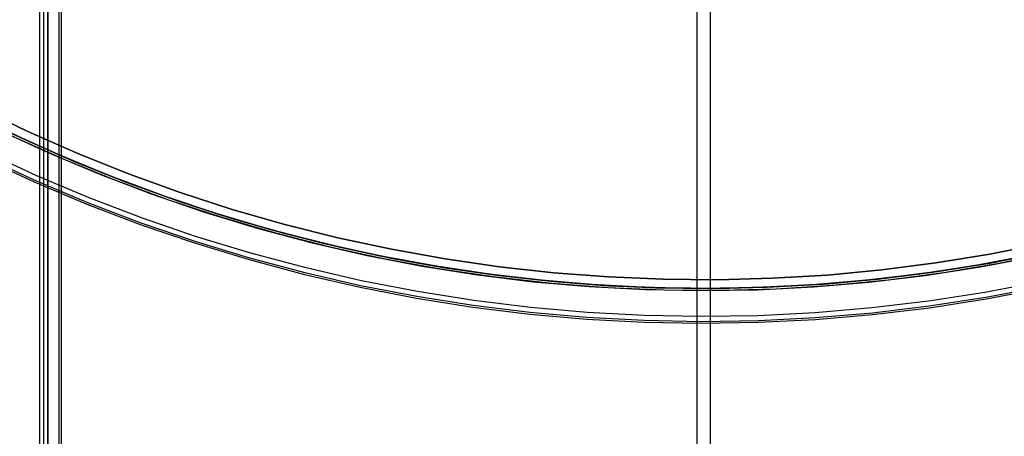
# Model space of a CAD drawing. Header units: millimetres. Extents: x 7986 to 9191, y -11326 to -10283.
# Tile 14 of 256: x 8525 to 8616, y -10829 to -10791. Entities that reach past the tile are written whole.
import ezdxf

# ---------------------------------------------------------------- set-up
doc = ezdxf.new("R2010")
doc.units = ezdxf.units.MM
doc.layers.add('color', color=7, linetype='Continuous')
doc.layers.add('luz', color=7, linetype='Continuous')

msp = doc.modelspace()

# ---------------------------------------------------------------- linework, layer by layer
at = {"color": 7, "true_color": 0xffffff}
for p, q in [((8527.17, -10695.811, 50.099), (8527.17, -11325.811, 50.099)), ((8527.195, -11325.811, 50.324), (8527.195, -10695.811, 50.324)), ((8527.589, -11325.811, 52.029), (8527.589, -10695.811, 52.029)), ((8527.945, -11325.811, 49.125), (8527.945, -10695.811, 49.125)), ((8527.983, -11325.811, 53.734), (8527.983, -10695.811, 53.734)), ((8528.957, -10695.811, 54.509), (8528.957, -11325.811, 54.509)), ((8529.182, -10695.811, 54.484), (8529.182, -11325.811, 54.484)), ((8587.869, -11325.811, 35.29), (8587.869, -10735.013, 35.29)), ((8589.106, -11325.811, 40.649), (8589.106, -10735.013, 40.649))]:
    msp.add_line(p, q, dxfattribs=at)
at = {"layer": 'color', "color": 254, "true_color": 0xcad1ee}
for p, q in [((8521.539, -10798.936, -56.541), (8526.09, -10801.128, -56.541)), ((8521.539, -10798.936, -37.21), (8526.09, -10801.128, -37.21)), ((8521.539, -10798.936, -56.541), (8526.09, -10801.128, -56.541)), ((8526.09, -10801.128, -46.875), (8521.539, -10798.936, -46.875)), ((8521.539, -10798.936, -37.21), (8526.09, -10801.128, -37.21)), ((8523.18, -10800.86, -61.741), (8527.881, -10803.033, -61.741)), ((8523.18, -10800.86, -61.741), (8527.881, -10803.033, -61.741)), ((8526.09, -10801.128, -56.541), (8530.712, -10803.164, -56.541)), ((8526.09, -10801.128, -37.21), (8530.712, -10803.164, -37.21)), ((8526.09, -10801.128, -56.541), (8530.712, -10803.164, -56.541)), ((8530.712, -10803.164, -46.875), (8526.09, -10801.128, -46.875)), ((8526.09, -10801.128, -37.21), (8530.712, -10803.164, -37.21)), ((8529.436, -10803.709, -56.541), (8524.709, -10801.588, -56.541)), ((8529.436, -10803.709, -56.541), (8524.709, -10801.588, -56.541)), ((8529.436, -10803.709, -59.141), (8524.709, -10801.588, -59.141)), ((8526.914, -10805.221, -36.481), (8522.139, -10803.014, -36.481)), ((8526.914, -10805.221, -36.481), (8522.139, -10803.014, -36.481)), ((8527.881, -10803.033, -61.741), (8532.653, -10805.042, -61.741)), ((8527.881, -10803.033, -61.741), (8532.653, -10805.042, -61.741)), ((8530.712, -10803.164, -56.541), (8535.4, -10805.043, -56.541)), ((8530.712, -10803.164, -37.21), (8535.4, -10805.043, -37.21)), ((8530.712, -10803.164, -56.541), (8535.4, -10805.043, -56.541)), ((8535.4, -10805.043, -46.875), (8530.712, -10803.164, -46.875)), ((8530.712, -10803.164, -37.21), (8535.4, -10805.043, -37.21)), ((8521.875, -10803.561, -37.401), (8526.669, -10805.777, -37.401)), ((8521.875, -10803.561, -61.741), (8526.669, -10805.777, -61.741)), ((8521.875, -10803.561, -49.571), (8526.669, -10805.777, -49.571)), ((8521.875, -10803.561, -61.741), (8526.669, -10805.777, -61.741)), ((8521.875, -10803.561, -37.401), (8526.669, -10805.777, -37.401)), ((8521.947, -10803.412, -36.85), (8526.736, -10805.626, -36.85)), ((8534.234, -10805.665, -56.541), (8529.436, -10803.709, -56.541)), ((8534.234, -10805.665, -56.541), (8529.436, -10803.709, -56.541)), ((8534.234, -10805.665, -59.141), (8529.436, -10803.709, -59.141)), ((8531.763, -10807.263, -36.481), (8526.914, -10805.221, -36.481)), ((8531.763, -10807.263, -36.481), (8526.914, -10805.221, -36.481)), ((8532.653, -10805.042, -61.741), (8537.492, -10806.886, -61.741)), ((8532.653, -10805.042, -61.741), (8537.492, -10806.886, -61.741)), ((8535.4, -10805.043, -56.541), (8540.15, -10806.761, -56.541)), ((8535.4, -10805.043, -37.21), (8540.15, -10806.761, -37.21)), ((8535.4, -10805.043, -56.541), (8540.15, -10806.761, -56.541)), ((8540.15, -10806.761, -46.875), (8535.4, -10805.043, -46.875)), ((8535.4, -10805.043, -37.21), (8540.15, -10806.761, -37.21)), ((8526.669, -10805.777, -37.401), (8531.537, -10807.827, -37.401)), ((8526.669, -10805.777, -61.741), (8531.537, -10807.827, -61.741)), ((8526.669, -10805.777, -49.571), (8531.537, -10807.827, -49.571)), ((8526.669, -10805.777, -61.741), (8531.537, -10807.827, -61.741)), ((8526.669, -10805.777, -37.401), (8531.537, -10807.827, -37.401)), ((8526.736, -10805.626, -36.85), (8531.598, -10807.673, -36.85)), ((8539.096, -10807.455, -56.541), (8534.234, -10805.665, -56.541)), ((8539.096, -10807.455, -56.541), (8534.234, -10805.665, -56.541)), ((8539.096, -10807.455, -59.141), (8534.234, -10805.665, -59.141)), ((8537.492, -10806.886, -61.741), (8542.392, -10808.561, -61.741)), ((8537.492, -10806.886, -61.741), (8542.392, -10808.561, -61.741)), ((8540.15, -10806.761, -56.541), (8544.955, -10808.318, -56.541)), ((8540.15, -10806.761, -37.21), (8544.955, -10808.318, -37.21)), ((8540.15, -10806.761, -56.541), (8544.955, -10808.318, -56.541)), ((8544.955, -10808.318, -46.875), (8540.15, -10806.761, -46.875)), ((8540.15, -10806.761, -37.21), (8544.955, -10808.318, -37.21)), ((8531.537, -10807.827, -37.401), (8536.473, -10809.707, -37.401)), ((8531.537, -10807.827, -61.741), (8536.473, -10809.707, -61.741)), ((8531.537, -10807.827, -49.571), (8536.473, -10809.707, -49.571)), ((8531.537, -10807.827, -61.741), (8536.473, -10809.707, -61.741)), ((8531.537, -10807.827, -37.401), (8536.473, -10809.707, -37.401)), ((8531.598, -10807.673, -36.85), (8536.529, -10809.551, -36.85)), ((8536.679, -10809.135, -36.481), (8531.763, -10807.263, -36.481)), ((8536.679, -10809.135, -36.481), (8531.763, -10807.263, -36.481)), ((8544.017, -10809.075, -56.541), (8539.096, -10807.455, -56.541)), ((8544.017, -10809.075, -56.541), (8539.096, -10807.455, -56.541)), ((8544.017, -10809.075, -59.141), (8539.096, -10807.455, -59.141)), ((8542.392, -10808.561, -61.741), (8547.346, -10810.066, -61.741)), ((8542.392, -10808.561, -61.741), (8547.346, -10810.066, -61.741)), ((8544.955, -10808.318, -56.541), (8549.81, -10809.71, -56.541)), ((8544.955, -10808.318, -37.21), (8549.81, -10809.71, -37.21)), ((8544.955, -10808.318, -56.541), (8549.81, -10809.71, -56.541)), ((8549.81, -10809.71, -46.875), (8544.955, -10808.318, -46.875)), ((8544.955, -10808.318, -37.21), (8549.81, -10809.71, -37.21)), ((8536.473, -10809.707, -37.401), (8541.47, -10811.416, -37.401)), ((8536.473, -10809.707, -61.741), (8541.47, -10811.416, -61.741)), ((8536.473, -10809.707, -49.571), (8541.47, -10811.416, -49.571)), ((8536.473, -10809.707, -61.741), (8541.47, -10811.416, -61.741)), ((8536.473, -10809.707, -37.401), (8541.47, -10811.416, -37.401)), ((8536.529, -10809.551, -36.85), (8541.521, -10811.258, -36.85)), ((8541.657, -10810.837, -36.481), (8536.679, -10809.135, -36.481)), ((8541.657, -10810.837, -36.481), (8536.679, -10809.135, -36.481)), ((8548.992, -10810.525, -56.541), (8544.017, -10809.075, -56.541)), ((8548.992, -10810.525, -56.541), (8544.017, -10809.075, -56.541)), ((8548.992, -10810.525, -59.141), (8544.017, -10809.075, -59.141)), ((8549.81, -10809.71, -56.541), (8554.709, -10810.938, -56.541)), ((8549.81, -10809.71, -37.21), (8554.709, -10810.938, -37.21)), ((8549.81, -10809.71, -56.541), (8554.709, -10810.938, -56.541)), ((8554.709, -10810.938, -46.875), (8549.81, -10809.71, -46.875)), ((8549.81, -10809.71, -37.21), (8554.709, -10810.938, -37.21)), ((8547.346, -10810.066, -61.741), (8552.35, -10811.399, -61.741)), ((8547.346, -10810.066, -61.741), (8552.35, -10811.399, -61.741)), ((8554.013, -10811.802, -56.541), (8548.992, -10810.525, -56.541)), ((8554.013, -10811.802, -56.541), (8548.992, -10810.525, -56.541)), ((8554.013, -10811.802, -59.141), (8548.992, -10810.525, -59.141)), ((8541.47, -10811.416, -37.401), (8546.524, -10812.951, -37.401)), ((8541.47, -10811.416, -61.741), (8546.524, -10812.951, -61.741)), ((8541.47, -10811.416, -49.571), (8546.524, -10812.951, -49.571)), ((8541.47, -10811.416, -61.741), (8546.524, -10812.951, -61.741)), ((8541.47, -10811.416, -37.401), (8546.524, -10812.951, -37.401)), ((8541.521, -10811.258, -36.85), (8546.569, -10812.792, -36.85)), ((8546.691, -10812.366, -36.481), (8541.657, -10810.837, -36.481)), ((8546.691, -10812.366, -36.481), (8541.657, -10810.837, -36.481)), ((8552.35, -10811.399, -61.741), (8557.397, -10812.559, -61.741)), ((8552.35, -10811.399, -61.741), (8557.397, -10812.559, -61.741)), ((8554.709, -10810.938, -56.541), (8559.647, -10811.998, -56.541)), ((8554.709, -10810.938, -37.21), (8559.647, -10811.998, -37.21)), ((8554.709, -10810.938, -56.541), (8559.647, -10811.998, -56.541)), ((8559.647, -10811.998, -46.875), (8554.709, -10810.938, -46.875)), ((8554.709, -10810.938, -37.21), (8559.647, -10811.998, -37.21)), ((8614.886, -10812.45, -56.541), (8619.841, -10811.47, -56.541)), ((8614.886, -10812.45, -37.21), (8619.841, -10811.47, -37.21)), ((8614.886, -10812.45, -56.541), (8619.841, -10811.47, -56.541)), ((8619.841, -10811.47, -46.875), (8614.886, -10812.45, -46.875)), ((8614.886, -10812.45, -37.21), (8619.841, -10811.47, -37.21)), ((8551.774, -10813.721, -36.481), (8546.691, -10812.366, -36.481)), ((8551.774, -10813.721, -36.481), (8546.691, -10812.366, -36.481)), ((8559.076, -10812.904, -56.541), (8554.013, -10811.802, -56.541)), ((8559.076, -10812.904, -56.541), (8554.013, -10811.802, -56.541)), ((8559.076, -10812.904, -59.141), (8554.013, -10811.802, -59.141)), ((8559.647, -10811.998, -56.541), (8564.619, -10812.891, -56.541)), ((8559.647, -10811.998, -37.21), (8564.619, -10812.891, -37.21)), ((8559.647, -10811.998, -56.541), (8564.619, -10812.891, -56.541)), ((8564.619, -10812.891, -46.875), (8559.647, -10811.998, -46.875)), ((8559.647, -10811.998, -37.21), (8564.619, -10812.891, -37.21)), ((8609.901, -10813.261, -56.541), (8614.886, -10812.45, -56.541)), ((8609.901, -10813.261, -37.21), (8614.886, -10812.45, -37.21)), ((8609.901, -10813.261, -56.541), (8614.886, -10812.45, -56.541)), ((8614.886, -10812.45, -46.875), (8609.901, -10813.261, -46.875)), ((8609.901, -10813.261, -37.21), (8614.886, -10812.45, -37.21)), ((8620.806, -10812.283, -56.541), (8615.728, -10813.313, -56.541)), ((8620.806, -10812.283, -56.541), (8615.728, -10813.313, -56.541)), ((8620.806, -10812.283, -59.141), (8615.728, -10813.313, -59.141)), ((8546.524, -10812.951, -37.401), (8551.628, -10814.311, -37.401)), ((8546.524, -10812.951, -61.741), (8551.628, -10814.311, -61.741)), ((8546.524, -10812.951, -49.571), (8551.628, -10814.311, -49.571)), ((8546.524, -10812.951, -61.741), (8551.628, -10814.311, -61.741)), ((8546.524, -10812.951, -37.401), (8551.628, -10814.311, -37.401)), ((8546.569, -10812.792, -36.85), (8551.668, -10814.15, -36.85)), ((8557.397, -10812.559, -61.741), (8562.48, -10813.544, -61.741)), ((8557.397, -10812.559, -61.741), (8562.48, -10813.544, -61.741)), ((8564.173, -10813.832, -56.541), (8559.076, -10812.904, -56.541)), ((8564.173, -10813.832, -56.541), (8559.076, -10812.904, -56.541)), ((8564.173, -10813.832, -59.141), (8559.076, -10812.904, -59.141)), ((8564.619, -10812.891, -56.541), (8569.618, -10813.615, -56.541)), ((8564.619, -10812.891, -37.21), (8569.618, -10813.615, -37.21)), ((8564.619, -10812.891, -56.541), (8569.618, -10813.615, -56.541)), ((8569.618, -10813.615, -46.875), (8564.619, -10812.891, -46.875)), ((8564.619, -10812.891, -37.21), (8569.618, -10813.615, -37.21)), ((8604.891, -10813.903, -56.541), (8609.901, -10813.261, -56.541)), ((8604.891, -10813.903, -37.21), (8609.901, -10813.261, -37.21)), ((8604.891, -10813.903, -56.541), (8609.901, -10813.261, -56.541)), ((8609.901, -10813.261, -46.875), (8604.891, -10813.903, -46.875)), ((8604.891, -10813.903, -37.21), (8609.901, -10813.261, -37.21)), ((8615.728, -10813.313, -56.541), (8610.617, -10814.166, -56.541)), ((8615.728, -10813.313, -56.541), (8610.617, -10814.166, -56.541)), ((8615.728, -10813.313, -59.141), (8610.617, -10814.166, -59.141)), ((8614.008, -10813.62, -61.741), (8619.094, -10812.65, -61.741)), ((8614.008, -10813.62, -61.741), (8619.094, -10812.65, -61.741)), ((8551.668, -10814.15, -36.85), (8556.81, -10815.332, -36.85)), ((8556.901, -10814.899, -36.481), (8551.774, -10813.721, -36.481)), ((8556.901, -10814.899, -36.481), (8551.774, -10813.721, -36.481)), ((8562.48, -10813.544, -61.741), (8567.595, -10814.353, -61.741)), ((8562.48, -10813.544, -61.741), (8567.595, -10814.353, -61.741)), ((8569.3, -10814.582, -56.541), (8564.173, -10813.832, -56.541)), ((8569.3, -10814.582, -56.541), (8564.173, -10813.832, -56.541)), ((8569.3, -10814.582, -59.141), (8564.173, -10813.832, -59.141)), ((8569.618, -10813.615, -56.541), (8574.638, -10814.168, -56.541)), ((8569.618, -10813.615, -37.21), (8574.638, -10814.168, -37.21)), ((8569.618, -10813.615, -56.541), (8574.638, -10814.168, -56.541)), ((8574.638, -10814.168, -46.875), (8569.618, -10813.615, -46.875)), ((8569.618, -10813.615, -37.21), (8574.638, -10814.168, -37.21)), ((8574.638, -10814.168, -56.541), (8579.674, -10814.552, -56.541)), ((8574.638, -10814.168, -37.21), (8579.674, -10814.552, -37.21)), ((8574.638, -10814.168, -56.541), (8579.674, -10814.552, -56.541)), ((8579.674, -10814.552, -46.875), (8574.638, -10814.168, -46.875)), ((8574.638, -10814.168, -37.21), (8579.674, -10814.552, -37.21)), ((8599.862, -10814.375, -56.541), (8604.891, -10813.903, -56.541)), ((8599.862, -10814.375, -37.21), (8604.891, -10813.903, -37.21)), ((8599.862, -10814.375, -56.541), (8604.891, -10813.903, -56.541)), ((8604.891, -10813.903, -46.875), (8599.862, -10814.375, -46.875)), ((8599.862, -10814.375, -37.21), (8604.891, -10813.903, -37.21)), ((8610.617, -10814.166, -56.541), (8605.481, -10814.843, -56.541)), ((8610.617, -10814.166, -56.541), (8605.481, -10814.843, -56.541)), ((8610.617, -10814.166, -59.141), (8605.481, -10814.843, -59.141)), ((8608.891, -10814.414, -61.741), (8614.008, -10813.62, -61.741)), ((8608.891, -10814.414, -61.741), (8614.008, -10813.62, -61.741)), ((8551.628, -10814.311, -37.401), (8556.775, -10815.494, -37.401)), ((8551.628, -10814.311, -61.741), (8556.775, -10815.494, -61.741)), ((8551.628, -10814.311, -49.571), (8556.775, -10815.494, -49.571)), ((8551.628, -10814.311, -61.741), (8556.775, -10815.494, -61.741)), ((8551.628, -10814.311, -37.401), (8556.775, -10815.494, -37.401)), ((8562.066, -10815.9, -36.481), (8556.901, -10814.899, -36.481)), ((8562.066, -10815.9, -36.481), (8556.901, -10814.899, -36.481)), ((8567.595, -10814.353, -61.741), (8572.734, -10814.984, -61.741)), ((8567.595, -10814.353, -61.741), (8572.734, -10814.984, -61.741)), ((8574.449, -10815.155, -56.541), (8569.3, -10814.582, -56.541)), ((8574.449, -10815.155, -56.541), (8569.3, -10814.582, -56.541)), ((8574.449, -10815.155, -59.141), (8569.3, -10814.582, -59.141)), ((8572.734, -10814.984, -61.741), (8577.893, -10815.438, -61.741)), ((8572.734, -10814.984, -61.741), (8577.893, -10815.438, -61.741)), ((8579.615, -10815.55, -56.541), (8574.449, -10815.155, -56.541)), ((8579.615, -10815.55, -56.541), (8574.449, -10815.155, -56.541)), ((8579.615, -10815.55, -59.141), (8574.449, -10815.155, -59.141)), ((8579.674, -10814.552, -56.541), (8584.721, -10814.764, -56.541)), ((8579.674, -10814.552, -37.21), (8584.721, -10814.764, -37.21)), ((8579.674, -10814.552, -56.541), (8584.721, -10814.764, -56.541)), ((8584.721, -10814.764, -46.875), (8579.674, -10814.552, -46.875)), ((8579.674, -10814.552, -37.21), (8584.721, -10814.764, -37.21)), ((8584.721, -10814.764, -56.541), (8589.771, -10814.806, -56.541)), ((8584.721, -10814.764, -37.21), (8589.771, -10814.806, -37.21)), ((8584.721, -10814.764, -56.541), (8589.771, -10814.806, -56.541)), ((8589.771, -10814.806, -46.875), (8584.721, -10814.764, -46.875)), ((8584.721, -10814.764, -37.21), (8589.771, -10814.806, -37.21)), ((8589.771, -10814.806, -56.541), (8594.82, -10814.676, -56.541)), ((8589.771, -10814.806, -37.21), (8594.82, -10814.676, -37.21)), ((8589.771, -10814.806, -56.541), (8594.82, -10814.676, -56.541)), ((8594.82, -10814.676, -46.875), (8589.771, -10814.806, -46.875)), ((8589.771, -10814.806, -37.21), (8594.82, -10814.676, -37.21)), ((8594.82, -10814.676, -56.541), (8599.862, -10814.375, -56.541)), ((8594.82, -10814.676, -37.21), (8599.862, -10814.375, -37.21)), ((8594.82, -10814.676, -56.541), (8599.862, -10814.375, -56.541)), ((8599.862, -10814.375, -46.875), (8594.82, -10814.676, -46.875)), ((8594.82, -10814.676, -37.21), (8599.862, -10814.375, -37.21)), ((8598.59, -10815.469, -61.741), (8603.75, -10815.03, -61.741)), ((8598.59, -10815.469, -61.741), (8603.75, -10815.03, -61.741)), ((8605.481, -10814.843, -56.541), (8600.323, -10815.342, -56.541)), ((8605.481, -10814.843, -56.541), (8600.323, -10815.342, -56.541)), ((8605.481, -10814.843, -59.141), (8600.323, -10815.342, -59.141)), ((8603.75, -10815.03, -61.741), (8608.891, -10814.414, -61.741)), ((8603.75, -10815.03, -61.741), (8608.891, -10814.414, -61.741)), ((8619.583, -10814.992, -36.481), (8614.415, -10815.977, -36.481)), ((8619.583, -10814.992, -36.481), (8614.415, -10815.977, -36.481)), ((8556.775, -10815.494, -37.401), (8561.961, -10816.498, -37.401)), ((8556.775, -10815.494, -61.741), (8561.961, -10816.498, -61.741)), ((8556.775, -10815.494, -49.571), (8561.961, -10816.498, -49.571)), ((8556.775, -10815.494, -61.741), (8561.961, -10816.498, -61.741)), ((8556.775, -10815.494, -37.401), (8561.961, -10816.498, -37.401)), ((8556.81, -10815.332, -36.85), (8561.989, -10816.335, -36.85)), ((8567.262, -10816.721, -36.481), (8562.066, -10815.9, -36.481)), ((8567.262, -10816.721, -36.481), (8562.066, -10815.9, -36.481)), ((8577.893, -10815.438, -61.741), (8583.064, -10815.714, -61.741)), ((8577.893, -10815.438, -61.741), (8583.064, -10815.714, -61.741)), ((8584.792, -10815.766, -56.541), (8579.615, -10815.55, -56.541)), ((8584.792, -10815.766, -56.541), (8579.615, -10815.55, -56.541)), ((8584.792, -10815.766, -59.141), (8579.615, -10815.55, -59.141)), ((8583.064, -10815.714, -61.741), (8588.241, -10815.811, -61.741)), ((8583.064, -10815.714, -61.741), (8588.241, -10815.811, -61.741)), ((8589.973, -10815.804, -56.541), (8584.792, -10815.766, -56.541)), ((8589.973, -10815.804, -56.541), (8584.792, -10815.766, -56.541)), ((8589.973, -10815.804, -59.141), (8584.792, -10815.766, -59.141)), ((8588.241, -10815.811, -61.741), (8593.418, -10815.729, -61.741)), ((8588.241, -10815.811, -61.741), (8593.418, -10815.729, -61.741)), ((8595.152, -10815.662, -56.541), (8589.973, -10815.804, -56.541)), ((8595.152, -10815.662, -56.541), (8589.973, -10815.804, -56.541)), ((8595.152, -10815.662, -59.141), (8589.973, -10815.804, -59.141)), ((8593.418, -10815.729, -61.741), (8598.59, -10815.469, -61.741)), ((8593.418, -10815.729, -61.741), (8598.59, -10815.469, -61.741)), ((8600.323, -10815.342, -56.541), (8595.152, -10815.662, -56.541)), ((8600.323, -10815.342, -56.541), (8595.152, -10815.662, -56.541)), ((8600.323, -10815.342, -59.141), (8595.152, -10815.662, -59.141)), ((8614.415, -10815.977, -36.481), (8609.217, -10816.784, -36.481)), ((8614.415, -10815.977, -36.481), (8609.217, -10816.784, -36.481)), ((8614.491, -10816.413, -36.85), (8619.673, -10815.425, -36.85)), ((8614.519, -10816.576, -37.401), (8619.707, -10815.587, -37.401)), ((8614.519, -10816.576, -61.741), (8619.707, -10815.587, -61.741)), ((8614.519, -10816.576, -49.571), (8619.707, -10815.587, -49.571)), ((8614.519, -10816.576, -61.741), (8619.707, -10815.587, -61.741)), ((8614.519, -10816.576, -37.401), (8619.707, -10815.587, -37.401)), ((8561.961, -10816.498, -37.401), (8567.178, -10817.323, -37.401)), ((8561.961, -10816.498, -61.741), (8567.178, -10817.323, -61.741)), ((8561.961, -10816.498, -49.571), (8567.178, -10817.323, -49.571)), ((8561.961, -10816.498, -61.741), (8567.178, -10817.323, -61.741)), ((8561.961, -10816.498, -37.401), (8567.178, -10817.323, -37.401)), ((8561.989, -10816.335, -36.85), (8567.201, -10817.159, -36.85)), ((8572.484, -10817.363, -36.481), (8567.262, -10816.721, -36.481)), ((8572.484, -10817.363, -36.481), (8567.262, -10816.721, -36.481)), ((8609.217, -10816.784, -36.481), (8603.993, -10817.41, -36.481)), ((8609.217, -10816.784, -36.481), (8603.993, -10817.41, -36.481)), ((8609.277, -10817.222, -36.85), (8614.491, -10816.413, -36.85)), ((8609.299, -10817.386, -37.401), (8614.519, -10816.576, -37.401)), ((8609.299, -10817.386, -61.741), (8614.519, -10816.576, -61.741)), ((8609.299, -10817.386, -49.571), (8614.519, -10816.576, -49.571)), ((8609.299, -10817.386, -61.741), (8614.519, -10816.576, -61.741)), ((8609.299, -10817.386, -37.401), (8614.519, -10816.576, -37.401)), ((8567.178, -10817.323, -37.401), (8572.42, -10817.968, -37.401)), ((8567.178, -10817.323, -61.741), (8572.42, -10817.968, -61.741)), ((8567.178, -10817.323, -49.571), (8572.42, -10817.968, -49.571)), ((8567.178, -10817.323, -61.741), (8572.42, -10817.968, -61.741)), ((8567.178, -10817.323, -37.401), (8572.42, -10817.968, -37.401)), ((8567.201, -10817.159, -36.85), (8572.437, -10817.803, -36.85)), ((8572.437, -10817.803, -36.85), (8577.693, -10818.266, -36.85)), ((8577.724, -10817.824, -36.481), (8572.484, -10817.363, -36.481)), ((8577.724, -10817.824, -36.481), (8572.484, -10817.363, -36.481)), ((8582.977, -10818.105, -36.481), (8577.724, -10817.824, -36.481)), ((8582.977, -10818.105, -36.481), (8577.724, -10817.824, -36.481)), ((8598.751, -10817.856, -36.481), (8593.497, -10818.12, -36.481)), ((8598.751, -10817.856, -36.481), (8593.497, -10818.12, -36.481)), ((8603.993, -10817.41, -36.481), (8598.751, -10817.856, -36.481)), ((8603.993, -10817.41, -36.481), (8598.751, -10817.856, -36.481)), ((8598.781, -10818.297, -36.85), (8604.038, -10817.85, -36.85)), ((8604.038, -10817.85, -36.85), (8609.277, -10817.222, -36.85)), ((8604.055, -10818.015, -37.401), (8609.299, -10817.386, -37.401)), ((8604.055, -10818.015, -61.741), (8609.299, -10817.386, -61.741)), ((8604.055, -10818.015, -49.571), (8609.299, -10817.386, -49.571)), ((8604.055, -10818.015, -61.741), (8609.299, -10817.386, -61.741)), ((8604.055, -10818.015, -37.401), (8609.299, -10817.386, -37.401)), ((8572.42, -10817.968, -37.401), (8577.681, -10818.431, -37.401)), ((8572.42, -10817.968, -61.741), (8577.681, -10818.431, -61.741)), ((8572.42, -10817.968, -49.571), (8577.681, -10818.431, -49.571)), ((8572.42, -10817.968, -61.741), (8577.681, -10818.431, -61.741)), ((8572.42, -10817.968, -37.401), (8577.681, -10818.431, -37.401)), ((8577.681, -10818.431, -37.401), (8582.956, -10818.712, -37.401)), ((8577.681, -10818.431, -61.741), (8582.956, -10818.712, -61.741)), ((8577.681, -10818.431, -49.571), (8582.956, -10818.712, -49.571)), ((8577.681, -10818.431, -61.741), (8582.956, -10818.712, -61.741)), ((8577.681, -10818.431, -37.401), (8582.956, -10818.712, -37.401)), ((8577.693, -10818.266, -36.85), (8582.961, -10818.546, -36.85)), ((8582.956, -10818.712, -37.401), (8588.236, -10818.811, -37.401)), ((8582.956, -10818.712, -61.741), (8588.236, -10818.811, -61.741)), ((8582.956, -10818.712, -49.571), (8588.236, -10818.811, -49.571)), ((8582.956, -10818.712, -61.741), (8588.236, -10818.811, -61.741)), ((8582.956, -10818.712, -37.401), (8588.236, -10818.811, -37.401)), ((8582.961, -10818.546, -36.85), (8588.237, -10818.645, -36.85)), ((8588.237, -10818.203, -36.481), (8582.977, -10818.105, -36.481)), ((8588.237, -10818.203, -36.481), (8582.977, -10818.105, -36.481)), ((8588.236, -10818.811, -37.401), (8593.517, -10818.728, -37.401)), ((8588.236, -10818.811, -61.741), (8593.517, -10818.728, -61.741)), ((8588.236, -10818.811, -49.571), (8593.517, -10818.728, -49.571)), ((8588.236, -10818.811, -61.741), (8593.517, -10818.728, -61.741)), ((8588.236, -10818.811, -37.401), (8593.517, -10818.728, -37.401)), ((8593.497, -10818.12, -36.481), (8588.237, -10818.203, -36.481)), ((8593.497, -10818.12, -36.481), (8588.237, -10818.203, -36.481)), ((8588.237, -10818.645, -36.85), (8593.512, -10818.562, -36.85)), ((8593.512, -10818.562, -36.85), (8598.781, -10818.297, -36.85)), ((8593.517, -10818.728, -37.401), (8598.793, -10818.462, -37.401)), ((8593.517, -10818.728, -61.741), (8598.793, -10818.462, -61.741)), ((8593.517, -10818.728, -49.571), (8598.793, -10818.462, -49.571)), ((8593.517, -10818.728, -61.741), (8598.793, -10818.462, -61.741)), ((8593.517, -10818.728, -37.401), (8598.793, -10818.462, -37.401)), ((8598.793, -10818.462, -37.401), (8604.055, -10818.015, -37.401)), ((8598.793, -10818.462, -61.741), (8604.055, -10818.015, -61.741)), ((8598.793, -10818.462, -49.571), (8604.055, -10818.015, -49.571)), ((8598.793, -10818.462, -61.741), (8604.055, -10818.015, -61.741)), ((8598.793, -10818.462, -37.401), (8604.055, -10818.015, -37.401))]:
    msp.add_line(p, q, dxfattribs=at)
at = {"layer": 'luz', "color": 254, "true_color": 0xcad1ee}
for p, q in [((8525.891, -10801.917, -56.991), (8521.32, -10799.721, -56.991)), ((8521.32, -10799.721, -57.741), (8525.891, -10801.917, -57.741)), ((8529.134, -10803.362, -59.991), (8524.513, -10801.275, -59.991)), ((8529.134, -10803.362, -59.241), (8524.513, -10801.275, -59.241)), ((8524.568, -10801.301, -58.491), (8529.246, -10803.41, -58.491)), ((8529.246, -10803.41, -58.491), (8524.568, -10801.301, -58.491)), ((8530.533, -10803.957, -56.991), (8525.891, -10801.917, -56.991)), ((8525.891, -10801.917, -57.741), (8530.533, -10803.957, -57.741)), ((8533.823, -10805.291, -59.991), (8529.134, -10803.362, -59.991)), ((8533.823, -10805.291, -59.241), (8529.134, -10803.362, -59.241)), ((8529.246, -10803.41, -58.491), (8533.993, -10805.357, -58.491)), ((8533.993, -10805.357, -58.491), (8529.246, -10803.41, -58.491)), ((8535.241, -10805.838, -56.991), (8530.533, -10803.957, -56.991)), ((8530.533, -10803.957, -57.741), (8535.241, -10805.838, -57.741)), ((8538.575, -10807.06, -59.991), (8533.823, -10805.291, -59.991)), ((8538.575, -10807.06, -59.241), (8533.823, -10805.291, -59.241)), ((8533.993, -10805.357, -58.491), (8538.804, -10807.141, -58.491)), ((8538.804, -10807.141, -58.491), (8533.993, -10805.357, -58.491)), ((8540.011, -10807.559, -56.991), (8535.241, -10805.838, -56.991)), ((8535.241, -10805.838, -57.741), (8540.011, -10807.559, -57.741)), ((8543.384, -10808.668, -59.991), (8538.575, -10807.06, -59.991)), ((8543.384, -10808.668, -59.241), (8538.575, -10807.06, -59.241)), ((8538.804, -10807.141, -58.491), (8543.674, -10808.759, -58.491)), ((8543.674, -10808.759, -58.491), (8538.804, -10807.141, -58.491)), ((8544.836, -10809.118, -56.991), (8540.011, -10807.559, -56.991)), ((8540.011, -10807.559, -57.741), (8544.836, -10809.118, -57.741)), ((8548.245, -10810.111, -59.991), (8543.384, -10808.668, -59.991)), ((8548.245, -10810.111, -59.241), (8543.384, -10808.668, -59.241)), ((8543.674, -10808.759, -58.491), (8548.596, -10810.209, -58.491)), ((8548.596, -10810.209, -58.491), (8543.674, -10808.759, -58.491)), ((8549.711, -10810.512, -56.991), (8544.836, -10809.118, -56.991)), ((8544.836, -10809.118, -57.741), (8549.711, -10810.512, -57.741)), ((8553.151, -10811.39, -59.991), (8548.245, -10810.111, -59.991)), ((8553.151, -10811.39, -59.241), (8548.245, -10810.111, -59.241)), ((8548.596, -10810.209, -58.491), (8553.565, -10811.49, -58.491)), ((8553.565, -10811.49, -58.491), (8548.596, -10810.209, -58.491)), ((8554.631, -10811.741, -56.991), (8549.711, -10810.512, -56.991)), ((8549.711, -10810.512, -57.741), (8554.631, -10811.741, -57.741)), ((8558.099, -10812.502, -59.991), (8553.151, -10811.39, -59.991)), ((8558.099, -10812.502, -59.241), (8553.151, -10811.39, -59.241)), ((8553.565, -10811.49, -58.491), (8558.575, -10812.599, -58.491)), ((8558.575, -10812.599, -58.491), (8553.565, -10811.49, -58.491)), ((8559.589, -10812.802, -56.991), (8554.631, -10811.741, -56.991)), ((8554.631, -10811.741, -57.741), (8559.589, -10812.802, -57.741)), ((8614.685, -10813.298, -58.491), (8619.721, -10812.314, -58.491)), ((8619.721, -10812.314, -58.491), (8614.685, -10813.298, -58.491)), ((8620.018, -10812.25, -56.991), (8615.044, -10813.234, -56.991)), ((8615.044, -10813.234, -57.741), (8620.018, -10812.25, -57.741)), ((8563.081, -10813.445, -59.991), (8558.099, -10812.502, -59.991)), ((8563.081, -10813.445, -59.241), (8558.099, -10812.502, -59.241)), ((8558.575, -10812.599, -58.491), (8563.62, -10813.537, -58.491)), ((8563.62, -10813.537, -58.491), (8558.575, -10812.599, -58.491)), ((8564.58, -10813.695, -56.991), (8559.589, -10812.802, -56.991)), ((8559.589, -10812.802, -57.741), (8564.58, -10813.695, -57.741)), ((8609.618, -10814.11, -58.491), (8614.685, -10813.298, -58.491)), ((8614.685, -10813.298, -58.491), (8609.618, -10814.11, -58.491)), ((8615.044, -10813.234, -56.991), (8610.04, -10814.049, -56.991)), ((8610.04, -10814.049, -57.741), (8615.044, -10813.234, -57.741)), ((8618.531, -10812.563, -59.991), (8613.547, -10813.496, -59.991)), ((8618.531, -10812.563, -59.241), (8613.547, -10813.496, -59.241)), ((8568.092, -10814.22, -59.991), (8563.081, -10813.445, -59.991)), ((8568.092, -10814.22, -59.241), (8563.081, -10813.445, -59.241)), ((8563.62, -10813.537, -58.491), (8568.694, -10814.301, -58.491)), ((8568.694, -10814.301, -58.491), (8563.62, -10813.537, -58.491)), ((8569.599, -10814.419, -56.991), (8564.58, -10813.695, -56.991)), ((8564.58, -10813.695, -57.741), (8569.599, -10814.419, -57.741)), ((8573.126, -10814.824, -59.991), (8568.092, -10814.22, -59.991)), ((8573.126, -10814.824, -59.241), (8568.092, -10814.22, -59.241)), ((8568.694, -10814.301, -58.491), (8573.792, -10814.891, -58.491)), ((8573.792, -10814.891, -58.491), (8568.694, -10814.301, -58.491)), ((8608.534, -10814.261, -59.991), (8603.499, -10814.855, -59.991)), ((8608.534, -10814.261, -59.241), (8603.499, -10814.855, -59.241)), ((8604.527, -10814.747, -58.491), (8609.618, -10814.11, -58.491)), ((8609.618, -10814.11, -58.491), (8604.527, -10814.747, -58.491)), ((8610.04, -10814.049, -56.991), (8605.01, -10814.695, -56.991)), ((8605.01, -10814.695, -57.741), (8610.04, -10814.049, -57.741)), ((8613.547, -10813.496, -59.991), (8608.534, -10814.261, -59.991)), ((8613.547, -10813.496, -59.241), (8608.534, -10814.261, -59.241)), ((8574.639, -10814.972, -56.991), (8569.599, -10814.419, -56.991)), ((8569.599, -10814.419, -57.741), (8574.639, -10814.972, -57.741)), ((8578.178, -10815.258, -59.991), (8573.126, -10814.824, -59.991)), ((8578.178, -10815.258, -59.241), (8573.126, -10814.824, -59.241)), ((8573.792, -10814.891, -58.491), (8578.906, -10815.306, -58.491)), ((8578.906, -10815.306, -58.491), (8573.792, -10814.891, -58.491)), ((8579.695, -10815.354, -56.991), (8574.639, -10814.972, -56.991)), ((8574.639, -10814.972, -57.741), (8579.695, -10815.354, -57.741)), ((8594.293, -10815.498, -58.491), (8599.416, -10815.21, -58.491)), ((8599.416, -10815.21, -58.491), (8594.293, -10815.498, -58.491)), ((8599.962, -10815.169, -56.991), (8594.901, -10815.473, -56.991)), ((8594.901, -10815.473, -57.741), (8599.962, -10815.169, -57.741)), ((8603.499, -10814.855, -59.991), (8598.446, -10815.278, -59.991)), ((8603.499, -10814.855, -59.241), (8598.446, -10815.278, -59.241)), ((8599.416, -10815.21, -58.491), (8604.527, -10814.747, -58.491)), ((8604.527, -10814.747, -58.491), (8599.416, -10815.21, -58.491)), ((8605.01, -10814.695, -56.991), (8599.962, -10815.169, -56.991)), ((8599.962, -10815.169, -57.741), (8605.01, -10814.695, -57.741)), ((8583.242, -10815.52, -59.991), (8578.178, -10815.258, -59.991)), ((8583.242, -10815.52, -59.241), (8578.178, -10815.258, -59.241)), ((8578.906, -10815.306, -58.491), (8584.032, -10815.546, -58.491)), ((8584.032, -10815.546, -58.491), (8578.906, -10815.306, -58.491)), ((8584.761, -10815.566, -56.991), (8579.695, -10815.354, -56.991)), ((8579.695, -10815.354, -57.741), (8584.761, -10815.566, -57.741)), ((8588.312, -10815.611, -59.991), (8583.242, -10815.52, -59.991)), ((8588.312, -10815.611, -59.241), (8583.242, -10815.52, -59.241)), ((8584.032, -10815.546, -58.491), (8589.163, -10815.61, -58.491)), ((8589.163, -10815.61, -58.491), (8584.032, -10815.546, -58.491)), ((8589.832, -10815.605, -56.991), (8584.761, -10815.566, -56.991)), ((8584.761, -10815.566, -57.741), (8589.832, -10815.605, -57.741)), ((8593.381, -10815.53, -59.991), (8588.312, -10815.611, -59.991)), ((8593.381, -10815.53, -59.241), (8588.312, -10815.611, -59.241)), ((8589.163, -10815.61, -58.491), (8594.293, -10815.498, -58.491)), ((8594.293, -10815.498, -58.491), (8589.163, -10815.61, -58.491)), ((8594.901, -10815.473, -56.991), (8589.832, -10815.605, -56.991)), ((8589.832, -10815.605, -57.741), (8594.901, -10815.473, -57.741)), ((8598.446, -10815.278, -59.991), (8593.381, -10815.53, -59.991)), ((8598.446, -10815.278, -59.241), (8593.381, -10815.53, -59.241))]:
    msp.add_line(p, q, dxfattribs=at)

doc.saveas('drawing.dxf')
